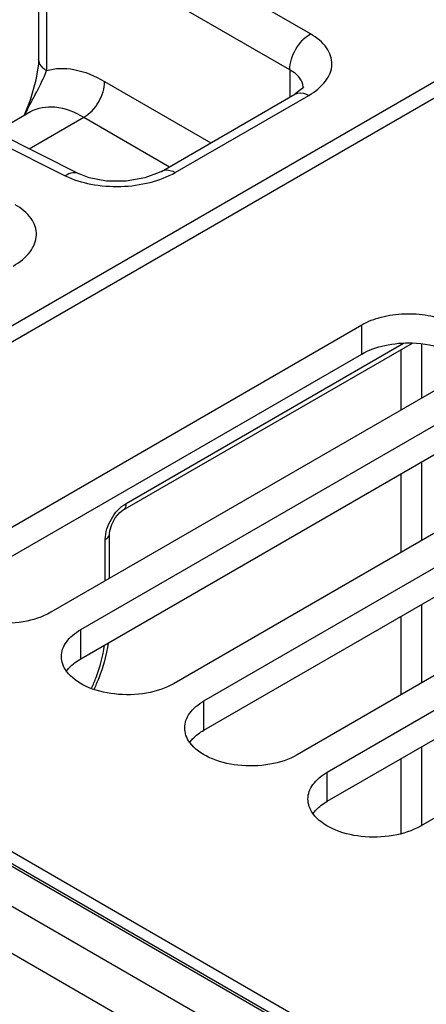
# Model space of a CAD drawing. Header units: inches. Extents: x 0 to 34, y 0 to 22.
# Tile 33 of 168: x 2.127 to 2.537, y 16.2 to 17.191. Entities that reach past the tile are written whole.
import ezdxf

# ---------------------------------------------------------------- set-up
doc = ezdxf.new("R2010")
doc.units = ezdxf.units.IN
doc.header["$LTSCALE"] = 1.87
doc.header["$MEASUREMENT"] = 0
doc.layers.get('0').update_dxf_attribs({"linetype": 'CONTINUOUS'})
doc.layers.add('02___PRT_ALL_AXES', color=7, linetype='CONTINUOUS')

msp = doc.modelspace()

# ---------------------------------------------------------------- linework, layer by layer
at = {"color": 7, "linetype": 'CONTINUOUS'}
for p, q in [((1.65951, 16.61813), (7.8527, 20.194)), ((1.68009, 16.61342), (3.17031, 17.47386)), ((2.42024, 17.17699), (2.23348, 17.28483)), ((2.39938, 17.14085), (2.21261, 17.24869)), ((2.14634, 17.22416), (2.14634, 17.1517)), ((2.15427, 17.21253), (2.15427, 17.14011)), ((1.98684, 17.13629), (2.18713, 17.03625)), ((2.39938, 17.14085), (2.39938, 17.11347)), ((1.97292, 17.13439), (2.17321, 17.03435)), ((2.21261, 17.12932), (2.31972, 17.06748)), ((2.26991, 17.03871), (2.40428, 17.1163)), ((2.40428, 17.1163), (2.40428, 17.1163)), ((2.41286, 17.12253), (2.41286, 17.12261)), ((2.28395, 17.03766), (2.41831, 17.11524)), ((2.10271, 17.07842), (2.13805, 17.09882)), ((2.13675, 17.06142), (2.19175, 17.09317)), ((2.19175, 17.09317), (2.27799, 17.04338)), ((2.18715, 17.03625), (2.18713, 17.03625)), ((2.23125, 16.69757), (2.52287, 16.86595)), ((2.23431, 16.70432), (2.51376, 16.86568)), ((2.51107, 16.85913), (2.51107, 16.79846)), ((2.53176, 16.86505), (2.53176, 16.81041)), ((2.53176, 16.74612), (2.53176, 16.66702)), ((2.51107, 16.73417), (2.51107, 16.65507)), ((2.21776, 16.6291), (2.21776, 16.67419)), ((2.21343, 16.62661), (2.21343, 16.66817)), ((1.65196, 16.60929), (3.28831, 15.66446)), ((1.65596, 16.60969), (3.29078, 15.66574)), ((3.48268, 15.5665), (1.68009, 16.6073)), ((2.53176, 16.60273), (2.53176, 16.52363)), ((2.51107, 16.59078), (2.51107, 16.51168)), ((2.53176, 16.45934), (2.53176, 16.37979)), ((2.51107, 16.44739), (2.51107, 16.37222)), ((2.3103, 16.18841), (1.9017, 16.42434)), ((2.23574, 16.18409), (1.88154, 16.38861))]:
    msp.add_line(p, q, dxfattribs=at)
for points in [[(2.14633, 17.1517), (2.14617, 17.14703), (2.1436, 17.13048), (2.1378, 17.1105), (2.13176, 17.09519)], [(2.41295, 17.12347), (2.41303, 17.12379), (2.41148, 17.12172), (2.40428, 17.1163)], [(2.26991, 17.03871), (2.26782, 17.03757), (2.25334, 17.03208), (2.23463, 17.02887), (2.21483, 17.029), (2.19732, 17.03231), (2.18715, 17.03625)], [(2.21776, 16.67419), (2.21801, 16.67705), (2.21988, 16.68333), (2.22354, 16.68999), (2.22809, 16.69521), (2.23125, 16.69757)]]:
    msp.add_lwpolyline(points, dxfattribs=at)
msp.add_arc((2.39795, 17.12261), 0.01491, 359.99793, 3.43964, dxfattribs=at)
for points, knots in [([(2.39938, 17.14085), (2.39917, 17.14802), (2.40384, 17.16236), (2.41393, 17.17358), (2.42024, 17.17699)], [0, 0, 0, 0, 0.499994, 1, 1, 1, 1]), ([(2.41831, 17.11524), (2.42474, 17.11895), (2.43572, 17.12721), (2.44399, 17.1461), (2.43708, 17.16529), (2.42642, 17.17342), (2.42024, 17.17699)], [0, 0, 0, 0, 0.282237, 0.508517, 0.729022, 1, 1, 1, 1]), ([(2.15427, 17.14012), (2.15308, 17.14086), (2.14923, 17.14361), (2.14635, 17.14831), (2.14634, 17.1517)], [0, 0, 0, 0, 0.292362, 1, 1, 1, 1]), ([(2.13258, 17.09585), (2.13631, 17.10365), (2.144, 17.11815), (2.15163, 17.13279), (2.15427, 17.14012)], [0, 0, 0, 0, 0.52582, 1, 1, 1, 1]), ([(2.15427, 17.14011), (2.16303, 17.14284), (2.18417, 17.143), (2.20306, 17.13483), (2.21261, 17.12932)], [0, 0, 0, 0, 0.454208, 1, 1, 1, 1]), ([(2.41284, 17.1235), (2.41263, 17.12688), (2.40932, 17.13427), (2.40303, 17.13883), (2.39938, 17.14085)], [0, 0, 0, 0, 0.448183, 1, 1, 1, 1]), ([(2.19174, 17.09318), (2.19806, 17.09659), (2.20814, 17.10781), (2.21281, 17.12215), (2.21261, 17.12932)], [0, 0, 0, 0, 0.500006, 1, 1, 1, 1]), ([(2.40428, 17.1163), (2.40521, 17.11684), (2.40982, 17.11855), (2.41501, 17.11701), (2.41831, 17.11524)], [0, 0, 0, 0, 0.222728, 1, 1, 1, 1]), ([(2.13805, 17.09882), (2.14529, 17.103), (2.16518, 17.10599), (2.18288, 17.09839), (2.19175, 17.09317)], [0, 0, 0, 0, 0.448365, 1, 1, 1, 1]), ([(2.17321, 17.03435), (2.1813, 17.03031), (2.19979, 17.02464), (2.22899, 17.02252), (2.258, 17.02637), (2.27612, 17.03314), (2.28395, 17.03766)], [0, 0, 0, 0, 0.237349, 0.500045, 0.762728, 1, 1, 1, 1]), ([(2.18713, 17.03625), (2.18517, 17.03723), (2.18002, 17.03779), (2.17546, 17.03575), (2.17321, 17.03435)], [0, 0, 0, 0, 0.452175, 1, 1, 1, 1]), ([(2.26991, 17.03872), (2.27084, 17.03926), (2.27546, 17.04098), (2.28065, 17.03944), (2.28395, 17.03766)], [0, 0, 0, 0, 0.222733, 1, 1, 1, 1]), ([(2.12078, 16.94345), (2.12722, 16.94717), (2.13819, 16.95542), (2.14646, 16.97431), (2.13955, 16.9935), (2.12889, 17.00163), (2.12272, 17.0052)], [0, 0, 0, 0, 0.282237, 0.508517, 0.729022, 1, 1, 1, 1]), ([(2.21343, 16.66817), (2.21343, 16.67532), (2.21832, 16.68945), (2.22811, 16.70075), (2.23431, 16.70432)], [0, 0, 0, 0, 0.499985, 1, 1, 1, 1]), ([(2.23431, 16.70432), (2.23431, 16.70358), (2.23413, 16.70109), (2.2328, 16.69846), (2.23126, 16.69757)], [0, 0, 0, 0, 0.293943, 1, 1, 1, 1]), ([(2.21343, 16.66817), (2.21408, 16.66854), (2.21615, 16.66994), (2.21776, 16.6724), (2.21776, 16.67419)], [0, 0, 0, 0, 0.29394, 1, 1, 1, 1]), ([(2.19959, 16.51837), (2.20128, 16.52194), (2.20724, 16.53583), (2.21125, 16.55062), (2.21262, 16.56171)], [0, 0, 0, 0, 0.260926, 1, 1, 1, 1]), ([(2.20211, 16.51728), (2.20393, 16.52107), (2.21045, 16.53601), (2.21489, 16.5519), (2.21656, 16.56387)], [0, 0, 0, 0, 0.258345, 1, 1, 1, 1])]:
    msp.add_open_spline(points, degree=3, knots=knots, dxfattribs=at)
at = {"color": 3, "linetype": 'CONTINUOUS'}
for points in [[(2.1744, 16.53574), (2.17525, 16.53692), (2.1793, 16.54178), (2.18448, 16.54561), (2.18869, 16.54804)], [(2.29857, 16.46405), (2.29942, 16.46522), (2.30347, 16.47008), (2.30866, 16.47391), (2.31286, 16.47634)], [(2.42274, 16.39235), (2.42359, 16.39353), (2.42764, 16.39839), (2.43283, 16.40222), (2.43703, 16.40465)]]:
    msp.add_open_spline(points, degree=3, knots=[0, 0, 0, 0, 0.230308, 1, 1, 1, 1], dxfattribs=at)
at = {"layer": '02___PRT_ALL_AXES', "color": 7, "linetype": 'CONTINUOUS'}
for p, q in [((2.06452, 16.64913), (2.47166, 16.88421)), ((2.47166, 16.85481), (2.47166, 16.88421)), ((2.56562, 16.82996), (2.15848, 16.59488)), ((2.18869, 16.57743), (2.59583, 16.81251)), ((2.68979, 16.75826), (2.28265, 16.52318)), ((2.31286, 16.50574), (2.72001, 16.74082)), ((2.81396, 16.68657), (2.40682, 16.45149)), ((2.43703, 16.43404), (2.84418, 16.66912)), ((2.93813, 16.61487), (2.53099, 16.37979)), ((2.18869, 16.54804), (2.18869, 16.57743)), ((2.31286, 16.47634), (2.31286, 16.50574)), ((2.43703, 16.40465), (2.43703, 16.43404))]:
    msp.add_line(p, q, dxfattribs=at)
at = {"layer": '02___PRT_ALL_AXES', "color": 3, "linetype": 'CONTINUOUS'}
for p, q in [((2.06452, 16.61973), (2.47166, 16.85481)), ((2.18869, 16.54804), (2.59583, 16.78312)), ((2.31286, 16.47634), (2.72001, 16.71142)), ((2.43703, 16.40465), (2.84418, 16.63973))]:
    msp.add_line(p, q, dxfattribs=at)
at = {"layer": '02___PRT_ALL_AXES', "color": 7, "linetype": 'CONTINUOUS'}
for points, knots in [([(2.47166, 16.88421), (2.47779, 16.88775), (2.49195, 16.89309), (2.51476, 16.89617), (2.53803, 16.89461), (2.55294, 16.8903), (2.55967, 16.88725)], [0, 0, 0, 0, 0.23399, 0.492973, 0.755752, 1, 1, 1, 1]), ([(2.15848, 16.59488), (2.15004, 16.59), (2.13005, 16.58369), (2.09917, 16.58291), (2.07078, 16.58985), (2.05499, 16.60061), (2.05022, 16.60718)], [0, 0, 0, 0, 0.25203, 0.529509, 0.789941, 1, 1, 1, 1]), ([(2.16923, 16.55031), (2.16923, 16.55284), (2.17017, 16.55811), (2.17417, 16.56546), (2.18049, 16.5721), (2.18578, 16.57575), (2.18869, 16.57743)], [0, 0, 0, 0, 0.21779, 0.450922, 0.710305, 1, 1, 1, 1]), ([(2.17439, 16.53549), (2.17278, 16.53771), (2.17019, 16.54242), (2.16923, 16.54775), (2.16923, 16.55031)], [0, 0, 0, 0, 0.517379, 1, 1, 1, 1]), ([(2.28265, 16.52318), (2.27421, 16.51831), (2.25422, 16.51199), (2.22334, 16.51122), (2.19495, 16.51816), (2.17916, 16.52891), (2.17439, 16.53549)], [0, 0, 0, 0, 0.25203, 0.529509, 0.789941, 1, 1, 1, 1]), ([(2.2934, 16.47861), (2.2934, 16.48114), (2.29434, 16.48642), (2.29834, 16.49377), (2.30466, 16.50041), (2.30995, 16.50405), (2.31286, 16.50574)], [0, 0, 0, 0, 0.21779, 0.450922, 0.710305, 1, 1, 1, 1]), ([(2.29856, 16.46379), (2.29695, 16.46601), (2.29436, 16.47073), (2.2934, 16.47606), (2.2934, 16.47861)], [0, 0, 0, 0, 0.517379, 1, 1, 1, 1]), ([(2.40682, 16.45149), (2.39838, 16.44661), (2.37839, 16.4403), (2.34751, 16.43952), (2.31912, 16.44646), (2.30333, 16.45722), (2.29856, 16.46379)], [0, 0, 0, 0, 0.25203, 0.529509, 0.789941, 1, 1, 1, 1]), ([(2.41758, 16.40692), (2.41758, 16.40945), (2.41851, 16.41472), (2.42251, 16.42207), (2.42883, 16.42871), (2.43412, 16.43236), (2.43703, 16.43404)], [0, 0, 0, 0, 0.21779, 0.450922, 0.710305, 1, 1, 1, 1]), ([(2.42273, 16.3921), (2.42112, 16.39432), (2.41853, 16.39903), (2.41758, 16.40436), (2.41758, 16.40692)], [0, 0, 0, 0, 0.517379, 1, 1, 1, 1]), ([(2.53099, 16.37979), (2.52255, 16.37492), (2.50256, 16.3686), (2.47168, 16.36783), (2.4433, 16.37477), (2.4275, 16.38552), (2.42273, 16.3921)], [0, 0, 0, 0, 0.25203, 0.529509, 0.789941, 1, 1, 1, 1])]:
    msp.add_open_spline(points, degree=3, knots=knots, dxfattribs=at)
at = {"layer": '02___PRT_ALL_AXES', "color": 3, "linetype": 'CONTINUOUS'}
for points, knots in [([(2.47166, 16.85481), (2.47887, 16.85897), (2.49572, 16.86484), (2.51336, 16.8663), (2.52256, 16.86598)], [0, 0, 0, 0, 0.474596, 1, 1, 1, 1]), ([(2.52256, 16.86598), (2.53429, 16.86558), (2.55534, 16.86189), (2.5744, 16.85011), (2.57992, 16.84251)], [0, 0, 0, 0, 0.555374, 1, 1, 1, 1])]:
    msp.add_open_spline(points, degree=3, knots=knots, dxfattribs=at)

doc.saveas('drawing.dxf')
